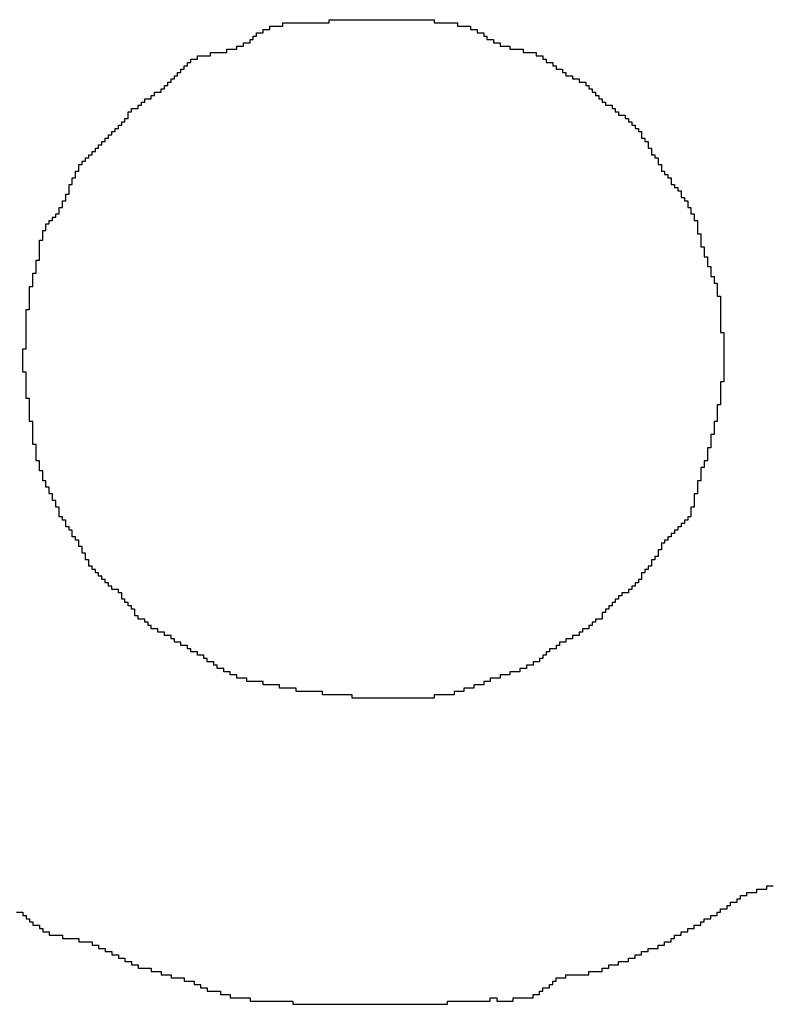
# Model space of a CAD drawing. Header units: millimetres. Extents: x 9.4 to 105.2, y 7.6 to 67.1.
# Tile 105 of 152: x 87.764 to 88.075, y 21.674 to 22.083. Entities that reach past the tile are written whole.
import ezdxf

# ---------------------------------------------------------------- set-up
doc = ezdxf.new("R2010")
doc.units = ezdxf.units.MM
doc.layers.add('BottomOverlay', color=54, linetype='Continuous')

msp = doc.modelspace()

# ---------------------------------------------------------------- linework, layer by layer
at = {"layer": 'BottomOverlay'}
for p, q in [((87.86799, 22.07864), (87.86799, 22.08001)), ((87.86799, 22.08001), (87.87346, 22.08001)), ((87.87346, 22.08001), (87.87346, 22.08138)), ((87.87346, 22.08138), (87.8926, 22.08138)), ((87.8926, 22.08138), (87.8926, 22.08274)), ((87.8926, 22.08274), (87.93634, 22.08274)), ((87.93634, 22.08274), (87.93634, 22.08138)), ((87.93634, 22.08138), (87.94591, 22.08138)), ((87.94591, 22.08138), (87.94591, 22.08001)), ((87.94591, 22.08001), (87.95138, 22.08001)), ((87.95138, 22.08001), (87.95138, 22.07864)), ((87.86116, 22.07454), (87.86116, 22.07591)), ((87.86116, 22.07591), (87.86252, 22.07591)), ((87.86252, 22.07591), (87.86252, 22.07727)), ((87.86252, 22.07727), (87.86526, 22.07727)), ((87.86526, 22.07727), (87.86526, 22.07864)), ((87.86526, 22.07864), (87.86799, 22.07864)), ((87.95138, 22.07864), (87.95411, 22.07864)), ((87.95411, 22.07864), (87.95411, 22.07727)), ((87.95411, 22.07727), (87.95685, 22.07727)), ((87.95685, 22.07727), (87.95685, 22.07591)), ((87.95685, 22.07591), (87.95821, 22.07591)), ((87.95821, 22.07591), (87.95821, 22.07454)), ((87.85432, 22.07044), (87.85432, 22.0718)), ((87.85432, 22.0718), (87.85706, 22.0718)), ((87.85706, 22.0718), (87.85706, 22.07317)), ((87.85706, 22.07317), (87.85979, 22.07317)), ((87.85979, 22.07317), (87.85979, 22.07454)), ((87.85979, 22.07454), (87.86116, 22.07454)), ((87.95821, 22.07454), (87.96095, 22.07454)), ((87.96095, 22.07454), (87.96095, 22.07317)), ((87.96095, 22.07317), (87.96368, 22.07317)), ((87.96368, 22.07317), (87.96368, 22.0718)), ((87.96368, 22.0718), (87.96778, 22.0718)), ((87.96778, 22.0718), (87.96778, 22.07044)), ((87.83792, 22.06634), (87.83792, 22.06771)), ((87.83792, 22.06771), (87.84339, 22.06771)), ((87.84339, 22.06771), (87.84339, 22.06907)), ((87.84339, 22.06907), (87.85022, 22.06907)), ((87.85022, 22.06907), (87.85022, 22.07044)), ((87.85022, 22.07044), (87.85432, 22.07044)), ((87.96778, 22.07044), (87.97325, 22.07044)), ((87.97325, 22.07044), (87.97325, 22.06907)), ((87.97325, 22.06907), (87.97872, 22.06907)), ((87.97872, 22.06907), (87.97872, 22.06771)), ((87.97872, 22.06771), (87.98145, 22.06771)), ((87.98145, 22.06771), (87.98145, 22.06634)), ((87.83382, 22.0636), (87.83382, 22.06497)), ((87.83382, 22.06497), (87.83518, 22.06497)), ((87.83518, 22.06497), (87.83518, 22.06634)), ((87.83518, 22.06634), (87.83792, 22.06634)), ((87.98145, 22.06634), (87.98282, 22.06634)), ((87.98282, 22.06634), (87.98282, 22.06497)), ((87.98282, 22.06497), (87.98555, 22.06497)), ((87.98555, 22.06497), (87.98555, 22.0636)), ((87.82972, 22.0595), (87.82972, 22.06087)), ((87.82972, 22.06087), (87.83108, 22.06087)), ((87.83108, 22.06087), (87.83108, 22.06224)), ((87.83108, 22.06224), (87.83245, 22.06224)), ((87.83245, 22.06224), (87.83245, 22.0636)), ((87.83245, 22.0636), (87.83382, 22.0636)), ((87.98555, 22.0636), (87.98692, 22.0636)), ((87.98692, 22.0636), (87.98692, 22.06224)), ((87.98692, 22.06224), (87.98966, 22.06224)), ((87.98966, 22.06224), (87.98966, 22.06087)), ((87.98966, 22.06087), (87.99102, 22.06087)), ((87.99102, 22.06087), (87.99102, 22.0595)), ((87.82561, 22.0554), (87.82561, 22.05677)), ((87.82561, 22.05677), (87.82698, 22.05677)), ((87.82698, 22.05677), (87.82698, 22.05813)), ((87.82698, 22.05813), (87.82835, 22.05813)), ((87.82835, 22.05813), (87.82835, 22.0595)), ((87.82835, 22.0595), (87.82972, 22.0595)), ((87.99102, 22.0595), (87.99376, 22.0595)), ((87.99376, 22.0595), (87.99376, 22.05813)), ((87.99376, 22.05813), (87.99649, 22.05813)), ((87.99649, 22.05813), (87.99649, 22.05677)), ((87.99649, 22.05677), (87.99922, 22.05677)), ((87.99922, 22.05677), (87.99922, 22.0554)), ((87.82015, 22.0513), (87.82015, 22.05267)), ((87.82015, 22.05267), (87.82288, 22.05267)), ((87.82288, 22.05267), (87.82288, 22.05404)), ((87.82288, 22.05404), (87.82425, 22.05404)), ((87.82425, 22.05404), (87.82425, 22.0554)), ((87.82425, 22.0554), (87.82561, 22.0554)), ((87.99922, 22.0554), (88.00059, 22.0554)), ((88.00059, 22.0554), (88.00059, 22.05404)), ((88.00059, 22.05404), (88.00196, 22.05404)), ((88.00196, 22.05404), (88.00196, 22.05267)), ((88.00196, 22.05267), (88.00333, 22.05267)), ((88.00333, 22.05267), (88.00333, 22.0513)), ((87.81468, 22.0472), (87.81468, 22.04857)), ((87.81468, 22.04857), (87.81604, 22.04857)), ((87.81604, 22.04857), (87.81604, 22.04993)), ((87.81604, 22.04993), (87.81878, 22.04993)), ((87.81878, 22.04993), (87.81878, 22.0513)), ((87.81878, 22.0513), (87.82015, 22.0513)), ((88.00333, 22.0513), (88.00469, 22.0513)), ((88.00469, 22.0513), (88.00469, 22.04993)), ((88.00469, 22.04993), (88.00606, 22.04993)), ((88.00606, 22.04993), (88.00606, 22.04857)), ((88.00606, 22.04857), (88.00743, 22.04857)), ((88.00743, 22.04857), (88.00743, 22.0472)), ((87.80921, 22.0431), (87.80921, 22.04446)), ((87.80921, 22.04446), (87.81058, 22.04446)), ((87.81058, 22.04446), (87.81058, 22.04583)), ((87.81058, 22.04583), (87.81331, 22.04583)), ((87.81331, 22.04583), (87.81331, 22.0472)), ((87.81331, 22.0472), (87.81468, 22.0472)), ((88.00743, 22.0472), (88.01016, 22.0472)), ((88.01016, 22.0472), (88.01016, 22.04583)), ((88.01016, 22.04583), (88.01153, 22.04583)), ((88.01153, 22.04583), (88.01153, 22.04446)), ((88.01153, 22.04446), (88.01289, 22.04446)), ((88.01289, 22.04446), (88.01289, 22.0431)), ((87.80648, 22.039), (87.80648, 22.04036)), ((87.80648, 22.04036), (87.80784, 22.04036)), ((87.80784, 22.04036), (87.80784, 22.04173)), ((87.80784, 22.04173), (87.80921, 22.04173)), ((87.80921, 22.04173), (87.80921, 22.0431)), ((88.01289, 22.0431), (88.01563, 22.0431)), ((88.01563, 22.0431), (88.01563, 22.04173)), ((88.01563, 22.04173), (88.017, 22.04173)), ((88.017, 22.04173), (88.017, 22.04036)), ((88.017, 22.04036), (88.01836, 22.04036)), ((88.01836, 22.04036), (88.01836, 22.039)), ((87.80237, 22.0349), (87.80237, 22.03626)), ((87.80237, 22.03626), (87.80374, 22.03626)), ((87.80374, 22.03626), (87.80374, 22.03763)), ((87.80374, 22.03763), (87.80511, 22.03763)), ((87.80511, 22.03763), (87.80511, 22.039)), ((87.80511, 22.039), (87.80648, 22.039)), ((88.01836, 22.039), (88.01973, 22.039)), ((88.01973, 22.039), (88.01973, 22.03763)), ((88.01973, 22.03763), (88.0211, 22.03763)), ((88.0211, 22.03763), (88.0211, 22.03626)), ((88.0211, 22.03626), (88.02246, 22.03626)), ((88.02246, 22.03626), (88.02246, 22.0349)), ((87.79827, 22.0308), (87.79827, 22.03216)), ((87.79827, 22.03216), (87.79964, 22.03216)), ((87.79964, 22.03216), (87.79964, 22.03353)), ((87.79964, 22.03353), (87.80101, 22.03353)), ((87.80101, 22.03353), (87.80101, 22.0349)), ((87.80101, 22.0349), (87.80237, 22.0349)), ((88.02246, 22.0349), (88.02246, 22.03353)), ((88.02246, 22.03353), (88.02383, 22.03353)), ((88.02383, 22.03353), (88.02383, 22.03216)), ((88.02383, 22.03216), (88.0252, 22.03216)), ((88.0252, 22.03216), (88.0252, 22.0308)), ((87.79417, 22.02669), (87.79417, 22.02806)), ((87.79417, 22.02806), (87.79554, 22.02806)), ((87.79554, 22.02806), (87.79554, 22.02943)), ((87.79554, 22.02943), (87.79691, 22.02943)), ((87.79691, 22.02943), (87.79691, 22.0308)), ((87.79691, 22.0308), (87.79827, 22.0308)), ((88.0252, 22.0308), (88.0252, 22.02943)), ((88.0252, 22.02943), (88.02657, 22.02943)), ((88.02657, 22.02943), (88.02657, 22.02806)), ((88.02657, 22.02806), (88.02657, 22.02669)), ((87.79007, 22.02259), (87.79007, 22.02396)), ((87.79007, 22.02396), (87.79144, 22.02396)), ((87.79144, 22.02396), (87.79144, 22.02533)), ((87.79144, 22.02533), (87.79281, 22.02533)), ((87.79281, 22.02533), (87.79281, 22.02669)), ((87.79281, 22.02669), (87.79417, 22.02669)), ((88.02657, 22.02669), (88.02793, 22.02669)), ((88.02793, 22.02669), (88.02793, 22.02533)), ((88.02793, 22.02533), (88.0293, 22.02533)), ((88.0293, 22.02533), (88.0293, 22.02396)), ((88.0293, 22.02396), (88.0293, 22.02259)), ((87.78734, 22.01849), (87.78734, 22.01986)), ((87.78734, 22.01986), (87.7887, 22.01986)), ((87.7887, 22.02123), (87.7887, 22.02259)), ((87.7887, 22.02259), (87.79007, 22.02259)), ((87.7887, 22.01986), (87.7887, 22.02123)), ((88.0293, 22.02259), (88.03067, 22.02259)), ((88.03067, 22.02259), (88.03067, 22.02123)), ((88.03067, 22.02123), (88.03067, 22.01986)), ((88.03067, 22.01986), (88.03203, 22.01986)), ((88.03203, 22.01986), (88.03203, 22.01849)), ((87.78597, 22.01576), (87.78597, 22.01713)), ((87.78597, 22.01713), (87.78734, 22.01713)), ((87.78597, 22.01439), (87.78597, 22.01576)), ((87.78734, 22.01713), (87.78734, 22.01849)), ((88.03203, 22.01849), (88.0334, 22.01849)), ((88.0334, 22.01849), (88.0334, 22.01713)), ((88.0334, 22.01713), (88.03477, 22.01713)), ((88.03477, 22.01713), (88.03477, 22.01576)), ((88.03477, 22.01576), (88.03477, 22.01439)), ((87.7846, 22.01302), (87.7846, 22.01439)), ((87.7846, 22.01439), (87.78597, 22.01439)), ((87.7846, 22.01166), (87.7846, 22.01302)), ((87.7846, 22.01029), (87.7846, 22.01166)), ((88.03477, 22.01439), (88.03613, 22.01439)), ((88.03613, 22.01439), (88.03613, 22.01302)), ((88.03613, 22.01302), (88.0375, 22.01302)), ((88.0375, 22.01302), (88.0375, 22.01166)), ((88.0375, 22.01166), (88.03887, 22.01166)), ((88.03887, 22.01166), (88.03887, 22.01029)), ((87.78187, 22.00619), (87.78187, 22.00756)), ((87.78187, 22.00756), (87.78324, 22.00756)), ((87.78324, 22.00892), (87.78324, 22.01029)), ((87.78324, 22.01029), (87.7846, 22.01029)), ((87.78324, 22.00756), (87.78324, 22.00892)), ((88.03887, 22.01029), (88.03887, 22.00892)), ((88.03887, 22.00892), (88.04024, 22.00892)), ((88.04024, 22.00892), (88.04024, 22.00756)), ((88.04024, 22.00756), (88.0416, 22.00756)), ((88.0416, 22.00756), (88.0416, 22.00619)), ((87.7805, 22.00346), (87.7805, 22.00482)), ((87.7805, 22.00482), (87.78187, 22.00482)), ((87.7805, 22.00209), (87.7805, 22.00346)), ((87.78187, 22.00482), (87.78187, 22.00619)), ((88.0416, 22.00619), (88.0416, 22.00482)), ((88.0416, 22.00482), (88.04297, 22.00482)), ((88.04297, 22.00482), (88.04297, 22.00346)), ((88.04297, 22.00346), (88.04297, 22.00209)), ((87.7764, 21.99799), (87.7764, 21.99935)), ((87.7764, 21.99935), (87.77777, 21.99935)), ((87.77777, 21.99935), (87.77777, 22.00072)), ((87.77777, 22.00072), (87.77914, 22.00072)), ((87.77914, 22.00072), (87.77914, 22.00209)), ((87.77914, 22.00209), (87.7805, 22.00209)), ((88.04297, 22.00209), (88.04434, 22.00209)), ((88.04434, 22.00209), (88.04434, 22.00072)), ((88.04434, 22.00072), (88.04434, 21.99935)), ((88.04434, 21.99935), (88.0457, 21.99935)), ((88.0457, 21.99935), (88.0457, 21.99799)), ((87.77367, 21.99389), (87.77367, 21.99525)), ((87.77367, 21.99525), (87.77503, 21.99525)), ((87.77503, 21.99662), (87.77503, 21.99799)), ((87.77503, 21.99799), (87.7764, 21.99799)), ((87.77503, 21.99525), (87.77503, 21.99662)), ((88.0457, 21.99799), (88.0457, 21.99662)), ((88.0457, 21.99662), (88.0457, 21.99525)), ((88.0457, 21.99525), (88.0457, 21.99389)), ((87.7723, 21.98979), (87.7723, 21.99115)), ((87.7723, 21.99115), (87.77367, 21.99115)), ((87.77367, 21.99252), (87.77367, 21.99389)), ((87.77367, 21.99115), (87.77367, 21.99252)), ((88.0457, 21.99389), (88.04707, 21.99389)), ((88.04707, 21.99389), (88.04707, 21.99252)), ((88.04707, 21.99252), (88.04707, 21.99115)), ((88.04707, 21.99115), (88.04707, 21.98979)), ((87.7723, 21.98842), (87.7723, 21.98979)), ((87.7723, 21.98705), (87.7723, 21.98842)), ((87.7723, 21.98568), (87.7723, 21.98705)), ((88.04707, 21.98979), (88.04707, 21.98842)), ((88.04707, 21.98842), (88.04844, 21.98842)), ((88.04844, 21.98842), (88.04844, 21.98705)), ((88.04844, 21.98705), (88.04844, 21.98568)), ((87.77093, 21.98158), (87.77093, 21.98295)), ((87.77093, 21.98295), (87.7723, 21.98295)), ((87.7723, 21.98432), (87.7723, 21.98568)), ((87.7723, 21.98295), (87.7723, 21.98432)), ((88.04844, 21.98568), (88.04844, 21.98432)), ((88.04844, 21.98432), (88.0498, 21.98432)), ((88.0498, 21.98432), (88.0498, 21.98295)), ((88.0498, 21.98295), (88.0498, 21.98158)), ((87.77093, 21.98022), (87.77093, 21.98158)), ((87.77093, 21.97885), (87.77093, 21.98022)), ((87.77093, 21.97748), (87.77093, 21.97885)), ((88.0498, 21.98158), (88.0498, 21.98022)), ((88.0498, 21.98022), (88.05117, 21.98022)), ((88.05117, 21.98022), (88.05117, 21.97885)), ((88.05117, 21.97885), (88.05117, 21.97748)), ((87.76957, 21.97612), (87.76957, 21.97748)), ((87.76957, 21.97748), (87.77093, 21.97748)), ((87.76957, 21.97475), (87.76957, 21.97612)), ((87.76957, 21.97338), (87.76957, 21.97475)), ((88.05117, 21.97748), (88.05117, 21.97612)), ((88.05117, 21.97612), (88.05254, 21.97612)), ((88.05254, 21.97612), (88.05254, 21.97475)), ((88.05254, 21.97475), (88.05254, 21.97338)), ((87.7682, 21.97065), (87.7682, 21.97201)), ((87.7682, 21.97201), (87.76957, 21.97201)), ((87.7682, 21.96928), (87.7682, 21.97065)), ((87.76957, 21.97201), (87.76957, 21.97338)), ((88.05254, 21.97338), (88.05391, 21.97338)), ((88.05391, 21.97338), (88.05391, 21.97201)), ((88.05391, 21.97201), (88.05391, 21.97065)), ((88.05391, 21.97065), (88.05391, 21.96928)), ((87.7682, 21.96791), (87.7682, 21.96928)), ((87.7682, 21.96654), (87.7682, 21.96791)), ((87.7682, 21.96518), (87.7682, 21.96654)), ((88.05391, 21.96928), (88.05391, 21.96791)), ((88.05391, 21.96791), (88.05527, 21.96791)), ((88.05527, 21.96791), (88.05527, 21.96654)), ((88.05527, 21.96654), (88.05527, 21.96518)), ((87.76683, 21.96108), (87.76683, 21.96245)), ((87.76683, 21.96245), (87.7682, 21.96245)), ((87.7682, 21.96381), (87.7682, 21.96518)), ((87.7682, 21.96245), (87.7682, 21.96381)), ((88.05527, 21.96518), (88.05527, 21.96381)), ((88.05527, 21.96381), (88.05527, 21.96245)), ((88.05527, 21.96245), (88.05527, 21.96108)), ((87.76683, 21.95971), (87.76683, 21.96108)), ((87.76683, 21.95834), (87.76683, 21.95971)), ((87.76683, 21.95698), (87.76683, 21.95834)), ((88.05527, 21.96108), (88.05527, 21.95971)), ((88.05527, 21.95971), (88.05527, 21.95834)), ((88.05527, 21.95834), (88.05527, 21.95698)), ((87.76683, 21.95561), (87.76683, 21.95698)), ((87.76683, 21.95424), (87.76683, 21.95561)), ((87.76683, 21.95287), (87.76683, 21.95424)), ((88.05527, 21.95698), (88.05527, 21.95561)), ((88.05527, 21.95561), (88.05527, 21.95424)), ((88.05527, 21.95424), (88.05527, 21.95287)), ((87.76683, 21.95151), (87.76683, 21.95287)), ((87.76683, 21.95014), (87.76683, 21.95151)), ((87.76683, 21.94878), (87.76683, 21.95014)), ((88.05527, 21.95287), (88.05664, 21.95287)), ((88.05664, 21.95287), (88.05664, 21.95151)), ((88.05664, 21.95151), (88.05664, 21.95014)), ((88.05664, 21.95014), (88.05664, 21.94878)), ((87.76547, 21.94467), (87.76547, 21.94604)), ((87.76547, 21.94604), (87.76683, 21.94604)), ((87.76683, 21.94741), (87.76683, 21.94878)), ((87.76683, 21.94604), (87.76683, 21.94741)), ((88.05664, 21.94878), (88.05664, 21.94741)), ((88.05664, 21.94741), (88.05664, 21.94604)), ((88.05664, 21.94604), (88.05664, 21.94467)), ((87.76547, 21.94331), (87.76547, 21.94467)), ((87.76547, 21.94194), (87.76547, 21.94331)), ((87.76547, 21.94057), (87.76547, 21.94194)), ((88.05664, 21.94467), (88.05664, 21.94331)), ((88.05664, 21.94331), (88.05664, 21.94194)), ((88.05664, 21.94194), (88.05664, 21.94057)), ((87.76547, 21.9392), (87.76547, 21.94057)), ((87.76547, 21.93784), (87.76547, 21.9392)), ((87.76547, 21.93647), (87.76547, 21.93784)), ((88.05664, 21.94057), (88.05664, 21.9392)), ((88.05664, 21.9392), (88.05664, 21.93784)), ((88.05664, 21.93784), (88.05664, 21.93647)), ((87.76683, 21.93647), (87.76547, 21.93647)), ((87.76683, 21.9351), (87.76683, 21.93647)), ((87.76683, 21.93374), (87.76683, 21.9351)), ((87.76683, 21.93237), (87.76683, 21.93374)), ((88.05664, 21.93647), (88.05664, 21.9351)), ((88.05664, 21.9351), (88.05664, 21.93374)), ((88.05664, 21.93374), (88.05664, 21.93237)), ((87.76683, 21.931), (87.76683, 21.93237)), ((87.76683, 21.92964), (87.76683, 21.931)), ((87.76683, 21.92827), (87.76683, 21.92964)), ((88.05664, 21.93237), (88.05527, 21.93237)), ((88.05527, 21.93237), (88.05527, 21.931)), ((88.05527, 21.931), (88.05527, 21.92964)), ((88.05527, 21.92964), (88.05527, 21.92827)), ((87.76683, 21.9269), (87.76683, 21.92827)), ((87.76683, 21.92554), (87.76683, 21.9269)), ((87.7682, 21.92554), (87.76683, 21.92554)), ((87.7682, 21.92417), (87.7682, 21.92554)), ((88.05527, 21.92827), (88.05527, 21.9269)), ((88.05527, 21.9269), (88.05527, 21.92554)), ((88.05527, 21.92554), (88.05527, 21.92417)), ((87.7682, 21.9228), (87.7682, 21.92417)), ((87.7682, 21.92143), (87.7682, 21.9228)), ((87.7682, 21.92007), (87.7682, 21.92143)), ((88.05527, 21.9228), (88.05391, 21.9228)), ((88.05391, 21.9228), (88.05391, 21.92143)), ((88.05391, 21.92143), (88.05391, 21.92007)), ((88.05527, 21.92417), (88.05527, 21.9228)), ((87.7682, 21.9187), (87.7682, 21.92007)), ((87.7682, 21.91733), (87.7682, 21.9187)), ((87.7682, 21.91597), (87.7682, 21.91733)), ((88.05391, 21.92007), (88.05391, 21.9187)), ((88.05391, 21.9187), (88.05391, 21.91733)), ((88.05391, 21.91733), (88.05391, 21.91597)), ((87.76957, 21.91597), (87.7682, 21.91597)), ((87.76957, 21.9146), (87.76957, 21.91597)), ((87.76957, 21.91323), (87.76957, 21.9146)), ((87.76957, 21.91187), (87.76957, 21.91323)), ((88.05391, 21.91597), (88.05254, 21.91597)), ((88.05254, 21.91597), (88.05254, 21.9146)), ((88.05254, 21.9146), (88.05254, 21.91323)), ((88.05254, 21.91323), (88.05254, 21.91187)), ((87.76957, 21.9105), (87.76957, 21.91187)), ((87.76957, 21.90913), (87.76957, 21.9105)), ((87.76957, 21.90776), (87.76957, 21.90913)), ((88.05254, 21.9105), (88.05117, 21.9105)), ((88.05117, 21.9105), (88.05117, 21.90913)), ((88.05117, 21.90913), (88.05117, 21.90776)), ((88.05254, 21.91187), (88.05254, 21.9105)), ((87.76957, 21.9064), (87.76957, 21.90776)), ((87.77093, 21.9064), (87.76957, 21.9064)), ((87.77093, 21.90503), (87.77093, 21.9064)), ((87.77093, 21.90366), (87.77093, 21.90503)), ((88.05117, 21.90503), (88.0498, 21.90503)), ((88.0498, 21.90503), (88.0498, 21.90366)), ((88.05117, 21.90776), (88.05117, 21.9064)), ((88.05117, 21.9064), (88.05117, 21.90503)), ((87.77093, 21.9023), (87.77093, 21.90366)), ((87.77093, 21.90093), (87.77093, 21.9023)), ((87.77093, 21.89956), (87.77093, 21.90093)), ((88.0498, 21.90366), (88.0498, 21.9023)), ((88.0498, 21.9023), (88.0498, 21.90093)), ((88.0498, 21.90093), (88.0498, 21.89956)), ((87.7723, 21.89956), (87.77093, 21.89956)), ((87.7723, 21.8982), (87.7723, 21.89956)), ((87.7723, 21.89683), (87.7723, 21.8982)), ((87.7723, 21.89546), (87.7723, 21.89683)), ((88.04844, 21.89683), (88.04707, 21.89683)), ((88.04707, 21.89683), (88.04707, 21.89546)), ((88.0498, 21.89956), (88.04844, 21.89956)), ((88.04844, 21.89956), (88.04844, 21.8982)), ((88.04844, 21.8982), (88.04844, 21.89683)), ((87.77367, 21.89546), (87.7723, 21.89546)), ((87.77367, 21.89409), (87.77367, 21.89546)), ((87.77367, 21.89273), (87.77367, 21.89409)), ((87.77367, 21.89136), (87.77367, 21.89273)), ((88.04707, 21.89546), (88.04707, 21.89409)), ((88.04707, 21.89409), (88.04707, 21.89273)), ((88.04707, 21.89273), (88.04707, 21.89136)), ((87.77503, 21.89136), (87.77367, 21.89136)), ((87.77503, 21.88999), (87.77503, 21.89136)), ((87.77503, 21.88863), (87.77503, 21.88999)), ((87.7764, 21.88863), (87.77503, 21.88863)), ((87.7764, 21.88726), (87.7764, 21.88863)), ((88.04707, 21.89136), (88.0457, 21.89136)), ((88.0457, 21.89136), (88.0457, 21.88999)), ((88.0457, 21.88999), (88.0457, 21.88863)), ((88.0457, 21.88863), (88.0457, 21.88726)), ((87.7764, 21.88589), (87.7764, 21.88726)), ((87.77777, 21.88589), (87.7764, 21.88589)), ((87.77777, 21.88453), (87.77777, 21.88589)), ((87.77777, 21.88316), (87.77777, 21.88453)), ((88.0457, 21.88589), (88.04434, 21.88589)), ((88.04434, 21.88589), (88.04434, 21.88453)), ((88.04434, 21.88453), (88.04434, 21.88316)), ((88.0457, 21.88726), (88.0457, 21.88589)), ((87.77914, 21.88316), (87.77777, 21.88316)), ((87.77914, 21.88179), (87.77914, 21.88316)), ((87.77914, 21.88042), (87.77914, 21.88179)), ((87.7805, 21.88042), (87.77914, 21.88042)), ((87.7805, 21.87906), (87.7805, 21.88042)), ((88.04434, 21.88042), (88.04297, 21.88042)), ((88.04297, 21.88042), (88.04297, 21.87906)), ((88.04434, 21.88316), (88.04434, 21.88179)), ((88.04434, 21.88179), (88.04434, 21.88042)), ((87.7805, 21.87769), (87.7805, 21.87906)), ((87.7805, 21.87632), (87.7805, 21.87769)), ((87.78187, 21.87632), (87.7805, 21.87632)), ((87.78187, 21.87495), (87.78187, 21.87632)), ((88.04297, 21.87632), (88.0416, 21.87632)), ((88.0416, 21.87632), (88.0416, 21.87495)), ((88.04297, 21.87906), (88.04297, 21.87769)), ((88.04297, 21.87769), (88.04297, 21.87632)), ((87.78324, 21.87495), (87.78187, 21.87495)), ((87.78324, 21.87359), (87.78324, 21.87495)), ((87.78324, 21.87222), (87.78324, 21.87359)), ((87.7846, 21.87222), (87.78324, 21.87222)), ((87.7846, 21.87086), (87.7846, 21.87222)), ((88.03887, 21.87222), (88.0375, 21.87222)), ((88.0375, 21.87222), (88.0375, 21.87086)), ((88.04024, 21.87359), (88.03887, 21.87359)), ((88.03887, 21.87359), (88.03887, 21.87222)), ((88.0416, 21.87495), (88.04024, 21.87495)), ((88.04024, 21.87495), (88.04024, 21.87359)), ((87.78597, 21.87086), (87.7846, 21.87086)), ((87.78597, 21.86949), (87.78597, 21.87086)), ((87.78597, 21.86812), (87.78597, 21.86949)), ((87.78734, 21.86812), (87.78597, 21.86812)), ((87.78734, 21.86675), (87.78734, 21.86812)), ((88.03477, 21.86812), (88.0334, 21.86812)), ((88.0334, 21.86812), (88.0334, 21.86675)), ((88.03613, 21.86949), (88.03477, 21.86949)), ((88.03477, 21.86949), (88.03477, 21.86812)), ((88.0375, 21.87086), (88.03613, 21.87086)), ((88.03613, 21.87086), (88.03613, 21.86949)), ((87.7887, 21.86675), (87.78734, 21.86675)), ((87.7887, 21.86539), (87.7887, 21.86675)), ((87.7887, 21.86402), (87.7887, 21.86539)), ((87.79007, 21.86402), (87.7887, 21.86402)), ((87.79007, 21.86265), (87.79007, 21.86402)), ((88.03203, 21.86539), (88.03067, 21.86539)), ((88.03067, 21.86539), (88.03067, 21.86402)), ((88.03067, 21.86402), (88.03067, 21.86265)), ((88.0334, 21.86675), (88.03203, 21.86675)), ((88.03203, 21.86675), (88.03203, 21.86539)), ((87.79007, 21.86128), (87.79007, 21.86265)), ((87.79144, 21.86128), (87.79007, 21.86128)), ((87.79144, 21.85992), (87.79144, 21.86128)), ((87.79144, 21.85855), (87.79144, 21.85992)), ((88.0293, 21.85992), (88.02793, 21.85992)), ((88.02793, 21.85992), (88.02793, 21.85855)), ((88.03067, 21.86265), (88.0293, 21.86265)), ((88.0293, 21.86265), (88.0293, 21.86128)), ((88.0293, 21.86128), (88.0293, 21.85992)), ((87.79281, 21.85855), (87.79144, 21.85855)), ((87.79281, 21.85719), (87.79281, 21.85855)), ((87.79281, 21.85582), (87.79281, 21.85719)), ((87.79417, 21.85582), (87.79281, 21.85582)), ((87.79417, 21.85445), (87.79417, 21.85582)), ((88.02657, 21.85582), (88.0252, 21.85582)), ((88.0252, 21.85582), (88.0252, 21.85445)), ((88.02793, 21.85855), (88.02657, 21.85855)), ((88.02657, 21.85855), (88.02657, 21.85719)), ((88.02657, 21.85719), (88.02657, 21.85582)), ((87.79554, 21.85445), (87.79417, 21.85445)), ((87.79554, 21.85308), (87.79554, 21.85445)), ((87.79691, 21.85308), (87.79554, 21.85308)), ((87.79691, 21.85172), (87.79691, 21.85308)), ((87.79827, 21.85172), (87.79691, 21.85172)), ((87.79827, 21.85035), (87.79827, 21.85172)), ((88.02383, 21.85308), (88.02246, 21.85308)), ((88.02246, 21.85308), (88.02246, 21.85172)), ((88.02246, 21.85172), (88.02246, 21.85035)), ((88.0252, 21.85445), (88.02383, 21.85445)), ((88.02383, 21.85445), (88.02383, 21.85308)), ((87.79964, 21.85035), (87.79827, 21.85035)), ((87.79964, 21.84898), (87.79964, 21.85035)), ((87.80101, 21.84898), (87.79964, 21.84898)), ((87.80101, 21.84761), (87.80101, 21.84898)), ((87.80237, 21.84761), (87.80101, 21.84761)), ((87.80237, 21.84625), (87.80237, 21.84761)), ((88.01973, 21.84761), (88.01836, 21.84761)), ((88.01836, 21.84761), (88.01836, 21.84625)), ((88.0211, 21.84898), (88.01973, 21.84898)), ((88.01973, 21.84898), (88.01973, 21.84761)), ((88.02246, 21.85035), (88.0211, 21.85035)), ((88.0211, 21.85035), (88.0211, 21.84898)), ((87.80511, 21.84625), (87.80237, 21.84625)), ((87.80511, 21.84488), (87.80511, 21.84625)), ((87.80648, 21.84488), (87.80511, 21.84488)), ((87.80648, 21.84351), (87.80648, 21.84488)), ((87.80648, 21.84215), (87.80648, 21.84351)), ((88.01426, 21.84351), (88.01289, 21.84351)), ((88.01289, 21.84351), (88.01289, 21.84215)), ((88.017, 21.84488), (88.01426, 21.84488)), ((88.01426, 21.84488), (88.01426, 21.84351)), ((88.01836, 21.84625), (88.017, 21.84625)), ((88.017, 21.84625), (88.017, 21.84488)), ((87.80784, 21.84215), (87.80648, 21.84215)), ((87.80784, 21.84078), (87.80784, 21.84215)), ((87.80921, 21.84078), (87.80784, 21.84078)), ((87.80921, 21.83941), (87.80921, 21.84078)), ((87.81058, 21.83941), (87.80921, 21.83941)), ((87.81058, 21.83805), (87.81058, 21.83941)), ((88.01016, 21.83941), (88.0088, 21.83941)), ((88.0088, 21.83941), (88.0088, 21.83805)), ((88.01153, 21.84078), (88.01016, 21.84078)), ((88.01016, 21.84078), (88.01016, 21.83941)), ((88.01289, 21.84215), (88.01153, 21.84215)), ((88.01153, 21.84215), (88.01153, 21.84078)), ((87.81195, 21.83805), (87.81058, 21.83805)), ((87.81195, 21.83668), (87.81195, 21.83805)), ((87.81195, 21.83531), (87.81195, 21.83668)), ((87.81331, 21.83531), (87.81195, 21.83531)), ((87.81331, 21.83395), (87.81331, 21.83531)), ((88.00743, 21.83668), (88.00606, 21.83668)), ((88.00606, 21.83668), (88.00606, 21.83531)), ((88.00606, 21.83531), (88.00606, 21.83395)), ((88.0088, 21.83805), (88.00743, 21.83805)), ((88.00743, 21.83805), (88.00743, 21.83668)), ((87.81604, 21.83395), (87.81331, 21.83395)), ((87.81604, 21.83258), (87.81604, 21.83395)), ((87.81741, 21.83258), (87.81604, 21.83258)), ((87.81741, 21.83121), (87.81741, 21.83258)), ((87.81878, 21.83121), (87.81741, 21.83121)), ((87.81878, 21.82984), (87.81878, 21.83121)), ((88.00196, 21.83121), (88.00059, 21.83121)), ((88.00059, 21.83121), (88.00059, 21.82984)), ((88.00333, 21.83258), (88.00196, 21.83258)), ((88.00196, 21.83258), (88.00196, 21.83121)), ((88.00606, 21.83395), (88.00333, 21.83395)), ((88.00333, 21.83395), (88.00333, 21.83258)), ((87.82151, 21.82984), (87.81878, 21.82984)), ((87.82151, 21.82848), (87.82151, 21.82984)), ((87.82425, 21.82848), (87.82151, 21.82848)), ((87.82425, 21.82711), (87.82425, 21.82848)), ((87.82698, 21.82711), (87.82425, 21.82711)), ((87.82698, 21.82574), (87.82698, 21.82711)), ((87.99649, 21.82711), (87.99376, 21.82711)), ((87.99376, 21.82711), (87.99376, 21.82574)), ((87.99786, 21.82848), (87.99649, 21.82848)), ((87.99649, 21.82848), (87.99649, 21.82711)), ((88.00059, 21.82984), (87.99786, 21.82984)), ((87.99786, 21.82984), (87.99786, 21.82848)), ((87.82835, 21.82574), (87.82698, 21.82574)), ((87.82835, 21.82438), (87.82835, 21.82574)), ((87.83108, 21.82438), (87.82835, 21.82438)), ((87.83108, 21.82301), (87.83108, 21.82438)), ((87.83382, 21.82301), (87.83108, 21.82301)), ((87.83382, 21.82164), (87.83382, 21.82301)), ((87.98829, 21.82301), (87.98692, 21.82301)), ((87.98692, 21.82301), (87.98692, 21.82164)), ((87.99102, 21.82438), (87.98829, 21.82438)), ((87.98829, 21.82438), (87.98829, 21.82301)), ((87.99376, 21.82574), (87.99102, 21.82574)), ((87.99102, 21.82574), (87.99102, 21.82438)), ((87.83518, 21.82164), (87.83382, 21.82164)), ((87.83518, 21.82028), (87.83518, 21.82164)), ((87.83792, 21.82028), (87.83518, 21.82028)), ((87.83792, 21.81891), (87.83792, 21.82028)), ((87.84065, 21.81891), (87.83792, 21.81891)), ((87.84065, 21.81754), (87.84065, 21.81891)), ((87.98282, 21.81891), (87.98145, 21.81891)), ((87.98145, 21.81891), (87.98145, 21.81754)), ((87.98419, 21.82028), (87.98282, 21.82028)), ((87.98282, 21.82028), (87.98282, 21.81891)), ((87.98692, 21.82164), (87.98419, 21.82164)), ((87.98419, 21.82164), (87.98419, 21.82028)), ((87.84202, 21.81754), (87.84065, 21.81754)), ((87.84202, 21.81617), (87.84202, 21.81754)), ((87.84475, 21.81617), (87.84202, 21.81617)), ((87.84475, 21.81481), (87.84475, 21.81617)), ((87.84612, 21.81481), (87.84475, 21.81481)), ((87.84612, 21.81344), (87.84612, 21.81481)), ((87.97735, 21.81481), (87.97462, 21.81481)), ((87.97462, 21.81481), (87.97462, 21.81344)), ((87.98009, 21.81617), (87.97735, 21.81617)), ((87.97735, 21.81617), (87.97735, 21.81481)), ((87.98145, 21.81754), (87.98009, 21.81754)), ((87.98009, 21.81754), (87.98009, 21.81617)), ((87.84885, 21.81344), (87.84612, 21.81344)), ((87.84885, 21.81207), (87.84885, 21.81344)), ((87.85159, 21.81207), (87.84885, 21.81207)), ((87.85159, 21.81071), (87.85159, 21.81207)), ((87.85432, 21.81071), (87.85159, 21.81071)), ((87.85432, 21.80934), (87.85432, 21.81071)), ((87.96778, 21.81071), (87.96368, 21.81071)), ((87.96368, 21.81071), (87.96368, 21.80934)), ((87.97188, 21.81207), (87.96778, 21.81207)), ((87.96778, 21.81207), (87.96778, 21.81071)), ((87.97462, 21.81344), (87.97188, 21.81344)), ((87.97188, 21.81344), (87.97188, 21.81207)), ((87.85842, 21.80934), (87.85432, 21.80934)), ((87.85842, 21.80797), (87.85842, 21.80934)), ((87.86526, 21.80797), (87.85842, 21.80797)), ((87.86526, 21.80661), (87.86526, 21.80797)), ((87.87209, 21.80661), (87.86526, 21.80661)), ((87.87209, 21.80524), (87.87209, 21.80661)), ((87.95685, 21.80661), (87.95275, 21.80661)), ((87.95275, 21.80661), (87.95275, 21.80524)), ((87.95958, 21.80797), (87.95685, 21.80797)), ((87.95685, 21.80797), (87.95685, 21.80661)), ((87.96368, 21.80934), (87.95958, 21.80934)), ((87.95958, 21.80934), (87.95958, 21.80797)), ((87.87893, 21.80524), (87.87209, 21.80524)), ((87.87893, 21.80387), (87.87893, 21.80524)), ((87.88986, 21.80387), (87.87893, 21.80387)), ((87.88986, 21.8025), (87.88986, 21.80387)), ((87.90217, 21.8025), (87.88986, 21.8025)), ((87.90217, 21.80114), (87.90217, 21.8025)), ((87.94454, 21.8025), (87.93634, 21.8025)), ((87.93634, 21.8025), (87.93634, 21.80114)), ((87.94865, 21.80387), (87.94454, 21.80387)), ((87.94454, 21.80387), (87.94454, 21.8025)), ((87.95275, 21.80524), (87.94865, 21.80524)), ((87.94865, 21.80524), (87.94865, 21.80387)), ((87.93634, 21.80114), (87.90217, 21.80114)), ((88.06621, 21.71912), (88.06621, 21.72048)), ((88.06621, 21.72048), (88.07031, 21.72048)), ((88.07031, 21.72048), (88.07031, 21.72185)), ((88.07031, 21.72185), (88.07441, 21.72185)), ((88.07441, 21.72185), (88.07441, 21.72322)), ((88.07441, 21.72322), (88.07714, 21.72322)), ((88.05937, 21.71502), (88.05937, 21.71638)), ((88.05937, 21.71638), (88.06211, 21.71638)), ((88.06211, 21.71638), (88.06211, 21.71775)), ((88.06211, 21.71775), (88.06347, 21.71775)), ((88.06347, 21.71775), (88.06347, 21.71912)), ((88.06347, 21.71912), (88.06621, 21.71912)), ((87.76273, 21.71228), (87.76547, 21.71228)), ((87.76547, 21.71228), (87.76547, 21.71091)), ((88.05391, 21.71091), (88.05391, 21.71228)), ((88.05391, 21.71228), (88.05527, 21.71228)), ((88.05527, 21.71228), (88.05527, 21.71365)), ((88.05527, 21.71365), (88.05801, 21.71365)), ((88.05801, 21.71365), (88.05801, 21.71502)), ((88.05801, 21.71502), (88.05937, 21.71502)), ((87.76547, 21.71091), (87.76683, 21.71091)), ((87.76683, 21.71091), (87.76683, 21.70955)), ((87.76683, 21.70955), (87.7682, 21.70955)), ((87.7682, 21.70955), (87.7682, 21.70818)), ((87.7682, 21.70818), (87.76957, 21.70818)), ((87.76957, 21.70818), (87.76957, 21.70681)), ((88.04707, 21.70681), (88.04707, 21.70818)), ((88.04707, 21.70818), (88.04844, 21.70818)), ((88.04844, 21.70818), (88.04844, 21.70955)), ((88.04844, 21.70955), (88.05117, 21.70955)), ((88.05117, 21.70955), (88.05117, 21.71091)), ((88.05117, 21.71091), (88.05391, 21.71091)), ((87.76957, 21.70681), (87.7723, 21.70681)), ((87.7723, 21.70681), (87.7723, 21.70545)), ((87.7723, 21.70545), (87.77367, 21.70545)), ((87.77367, 21.70545), (87.77367, 21.70408)), ((87.77367, 21.70408), (87.7764, 21.70408)), ((87.7764, 21.70408), (87.7764, 21.70271)), ((88.03887, 21.70271), (88.03887, 21.70408)), ((88.03887, 21.70408), (88.0416, 21.70408)), ((88.0416, 21.70408), (88.0416, 21.70545)), ((88.0416, 21.70545), (88.04434, 21.70545)), ((88.04434, 21.70545), (88.04434, 21.70681)), ((88.04434, 21.70681), (88.04707, 21.70681)), ((87.7764, 21.70271), (87.78187, 21.70271)), ((87.78187, 21.70271), (87.78187, 21.70135)), ((87.78187, 21.70135), (87.7887, 21.70135)), ((87.7887, 21.70135), (87.7887, 21.69998)), ((87.7887, 21.69998), (87.79417, 21.69998)), ((87.79417, 21.69998), (87.79417, 21.69861)), ((88.03203, 21.69861), (88.03203, 21.69998)), ((88.03203, 21.69998), (88.03477, 21.69998)), ((88.03477, 21.69998), (88.03477, 21.70135)), ((88.03477, 21.70135), (88.03613, 21.70135)), ((88.03613, 21.70135), (88.03613, 21.70271)), ((88.03613, 21.70271), (88.03887, 21.70271)), ((87.79417, 21.69861), (87.79691, 21.69861)), ((87.79691, 21.69861), (87.79691, 21.69724)), ((87.79691, 21.69724), (87.79964, 21.69724)), ((87.79964, 21.69724), (87.79964, 21.69588)), ((87.79964, 21.69588), (87.80237, 21.69588)), ((87.80237, 21.69588), (87.80237, 21.69451)), ((88.02246, 21.69451), (88.02246, 21.69588)), ((88.02246, 21.69588), (88.0252, 21.69588)), ((88.0252, 21.69588), (88.0252, 21.69724)), ((88.0252, 21.69724), (88.0293, 21.69724)), ((88.0293, 21.69724), (88.0293, 21.69861)), ((88.0293, 21.69861), (88.03203, 21.69861)), ((87.80237, 21.69451), (87.80511, 21.69451)), ((87.80511, 21.69451), (87.80511, 21.69314)), ((87.80511, 21.69314), (87.80784, 21.69314)), ((87.80784, 21.69314), (87.80784, 21.69178)), ((87.80784, 21.69178), (87.81058, 21.69178)), ((87.81058, 21.69178), (87.81058, 21.69041)), ((88.01289, 21.69041), (88.01289, 21.69178)), ((88.01289, 21.69178), (88.017, 21.69178)), ((88.017, 21.69178), (88.017, 21.69314)), ((88.017, 21.69314), (88.01973, 21.69314)), ((88.01973, 21.69314), (88.01973, 21.69451)), ((88.01973, 21.69451), (88.02246, 21.69451)), ((87.81058, 21.69041), (87.81331, 21.69041)), ((87.81331, 21.69041), (87.81331, 21.68904)), ((87.81331, 21.68904), (87.81878, 21.68904)), ((87.81878, 21.68904), (87.81878, 21.68768)), ((87.81878, 21.68768), (87.82288, 21.68768)), ((87.82288, 21.68768), (87.82288, 21.68631)), ((88.00059, 21.68631), (88.00059, 21.68768)), ((88.00059, 21.68768), (88.00606, 21.68768)), ((88.00606, 21.68768), (88.00606, 21.68904)), ((88.00606, 21.68904), (88.0088, 21.68904)), ((88.0088, 21.68904), (88.0088, 21.69041)), ((88.0088, 21.69041), (88.01289, 21.69041)), ((87.82288, 21.68631), (87.82698, 21.68631)), ((87.82698, 21.68631), (87.82698, 21.68494)), ((87.82698, 21.68494), (87.83245, 21.68494)), ((87.83245, 21.68494), (87.83245, 21.68357)), ((87.83245, 21.68357), (87.83655, 21.68357)), ((87.83655, 21.68357), (87.83655, 21.68221)), ((87.98555, 21.68221), (87.98555, 21.68357)), ((87.98555, 21.68357), (87.98692, 21.68357)), ((87.98692, 21.68357), (87.98692, 21.68494)), ((87.98692, 21.68494), (87.99102, 21.68494)), ((87.99102, 21.68494), (87.99102, 21.68631)), ((87.99102, 21.68631), (88.00059, 21.68631)), ((87.83655, 21.68221), (87.83928, 21.68221)), ((87.83928, 21.68221), (87.83928, 21.68084)), ((87.83928, 21.68084), (87.84202, 21.68084)), ((87.84202, 21.68084), (87.84202, 21.67947)), ((87.84202, 21.67947), (87.84749, 21.67947)), ((87.84749, 21.67947), (87.84749, 21.6781)), ((87.98009, 21.6781), (87.98009, 21.67947)), ((87.98009, 21.67947), (87.98145, 21.67947)), ((87.98145, 21.67947), (87.98145, 21.68084)), ((87.98145, 21.68084), (87.98419, 21.68084)), ((87.98419, 21.68084), (87.98419, 21.68221)), ((87.98419, 21.68221), (87.98555, 21.68221)), ((87.84749, 21.6781), (87.85159, 21.6781)), ((87.85159, 21.6781), (87.85159, 21.67674)), ((87.85159, 21.67674), (87.85979, 21.67674)), ((87.85979, 21.67674), (87.85979, 21.67537)), ((87.85979, 21.67537), (87.87756, 21.67537)), ((87.87756, 21.67537), (87.87756, 21.67401)), ((87.94181, 21.67401), (87.94181, 21.67537)), ((87.94181, 21.67537), (87.95958, 21.67537)), ((87.95958, 21.67537), (87.95958, 21.67674)), ((87.95958, 21.67674), (87.96232, 21.67674)), ((87.96232, 21.67674), (87.96232, 21.67537)), ((87.96232, 21.67537), (87.96915, 21.67537)), ((87.96915, 21.67537), (87.96915, 21.67674)), ((87.96915, 21.67674), (87.97735, 21.67674)), ((87.97735, 21.67674), (87.97735, 21.6781)), ((87.97735, 21.6781), (87.98009, 21.6781)), ((87.87756, 21.67401), (87.94181, 21.67401))]:
    msp.add_line(p, q, dxfattribs=at)

doc.saveas('drawing.dxf')
